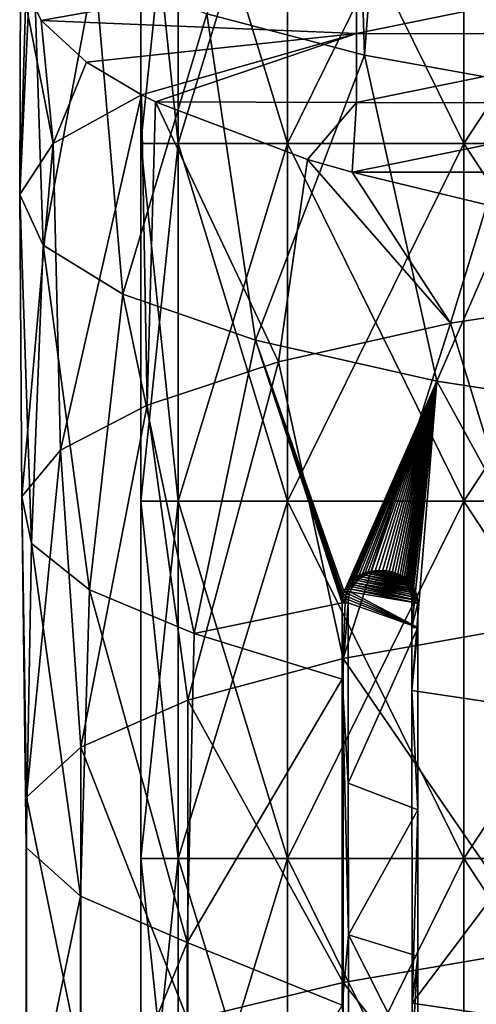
# Model space of a CAD drawing. Extents: x -65 to 803, y -691 to 80.
# Tile 52 of 256: x -42 to -30, y -156 to -130. Entities that reach past the tile are written whole.
import ezdxf

# ---------------------------------------------------------------- set-up
doc = ezdxf.new("R2010")
doc.units = 0
doc.header["$LTSCALE"] = 101.851852
for name, color, linetype in [('271', 7, 'CONTINUOUS'), ('277', 7, 'CONTINUOUS'), ('278', 7, 'CONTINUOUS'), ('279', 7, 'CONTINUOUS'), ('280', 7, 'CONTINUOUS'), ('292', 7, 'CONTINUOUS'), ('300', 7, 'CONTINUOUS'), ('597', 7, 'CONTINUOUS')]:
    doc.layers.add(name, color=color, linetype=linetype)

msp = doc.modelspace()

# ---------------------------------------------------------------- linework, layer by layer
at = {"layer": '271', "color": 7, "linetype": 'CONTINUOUS'}
for points in [[(-32.491, -122.453, -26.929), (-33.114, -130.559, -26.159), (-33.355, -122.682, -25.851), (-32.491, -122.453, -26.929)], [(-27.876, -131.501, -31.682), (-33.114, -130.559, -26.159), (-32.491, -122.453, -26.929), (-27.876, -131.501, -31.682)], [(-27.277, -123.37, -32.199), (-27.876, -131.501, -31.682), (-32.491, -122.453, -26.929), (-27.277, -123.37, -32.199)], [(-33.114, -130.559, -26.159), (-37.266, -129.473, -19.801), (-33.355, -122.682, -25.851), (-33.114, -130.559, -26.159)], [(-41.575, -135.571, -7.237), (-42.194, -134.232, 0.694), (-41.857, -127.036, -5.367), (-41.575, -135.571, -7.237)], [(-41.857, -127.036, -5.367), (-42.194, -134.232, 0.694), (-41.981, -127.265, -4.289), (-41.857, -127.036, -5.367)], [(-40.217, -128.286, -12.783), (-41.575, -135.571, -7.237), (-41.857, -127.036, -5.367), (-40.217, -128.286, -12.783)], [(-41.981, -127.265, -4.289), (-42.194, -134.232, 0.694), (-42.175, -128.478, 1.418), (-41.981, -127.265, -4.289)], [(-39.48, -136.864, -14.904), (-41.575, -135.571, -7.237), (-40.217, -128.286, -12.783), (-39.48, -136.864, -14.904)], [(-37.266, -129.473, -19.801), (-39.48, -136.864, -14.904), (-40.217, -128.286, -12.783), (-37.266, -129.473, -19.801)], [(-42.194, -134.232, 0.694), (-41.315, -132.894, 8.595), (-42.175, -128.478, 1.418), (-42.194, -134.232, 0.694)], [(-42.175, -128.478, 1.418), (-41.315, -132.894, 8.595), (-41.629, -129.646, 6.914), (-42.175, -128.478, 1.418)], [(-35.981, -138.075, -22.05), (-39.48, -136.864, -14.904), (-37.266, -129.473, -19.801), (-35.981, -138.075, -22.05)], [(-33.114, -130.559, -26.159), (-35.981, -138.075, -22.05), (-37.266, -129.473, -19.801), (-33.114, -130.559, -26.159)], [(-41.629, -129.646, 6.914), (-41.315, -132.894, 8.595), (-40.434, -130.745, 12.083), (-41.629, -129.646, 6.914)], [(-41.315, -132.894, 8.595), (-38.982, -131.612, 16.16), (-40.434, -130.745, 12.083), (-41.315, -132.894, 8.595)], [(-31.209, -139.153, -28.404), (-35.981, -138.075, -22.05), (-33.114, -130.559, -26.159), (-31.209, -139.153, -28.404)], [(-27.876, -131.501, -31.682), (-31.209, -139.153, -28.404), (-33.114, -130.559, -26.159), (-27.876, -131.501, -31.682)], [(-25.321, -140.061, -33.759), (-31.209, -139.153, -28.404), (-27.876, -131.501, -31.682), (-25.321, -140.061, -33.759)], [(-38.982, -131.612, 16.16), (-41.315, -132.894, 8.595), (-41.116, -140.975, 9.506), (-38.982, -131.612, 16.16)], [(-38.837, -139.787, 16.509), (-38.982, -131.612, 16.16), (-41.116, -140.975, 9.506), (-38.837, -139.787, 16.509)], [(-38.617, -131.792, 17.01), (-38.982, -131.612, 16.16), (-38.837, -139.787, 16.509), (-38.617, -131.792, 17.01)], [(-35.377, -138.646, 23.007), (-38.617, -131.792, 17.01), (-38.837, -139.787, 16.509), (-35.377, -138.646, 23.007)], [(-34.612, -133.31, 24.151), (-38.617, -131.792, 17.01), (-35.377, -138.646, 23.007), (-34.612, -133.31, 24.151)], [(-41.315, -132.894, 8.595), (-42.194, -134.232, 0.694), (-42.142, -142.19, 2.223), (-41.315, -132.894, 8.595)], [(-41.116, -140.975, 9.506), (-41.315, -132.894, 8.595), (-42.142, -142.19, 2.223), (-41.116, -140.975, 9.506)], [(-30.843, -137.625, 28.802), (-34.612, -133.31, 24.151), (-35.377, -138.646, 23.007), (-30.843, -137.625, 28.802)], [(-33.434, -133.65, 25.75), (-34.612, -133.31, 24.151), (-30.843, -137.625, 28.802), (-33.434, -133.65, 25.75)], [(-29.885, -134.509, 29.791), (-33.434, -133.65, 25.75), (-30.843, -137.625, 28.802), (-29.885, -134.509, 29.791)], [(-42.194, -134.232, 0.694), (-41.575, -135.571, -7.237), (-41.886, -143.429, -5.142), (-42.194, -134.232, 0.694)], [(-42.142, -142.19, 2.223), (-42.194, -134.232, 0.694), (-41.886, -143.429, -5.142), (-42.142, -142.19, 2.223)], [(-25.364, -136.792, 33.727), (-29.885, -134.509, 29.791), (-30.843, -137.625, 28.802), (-25.364, -136.792, 33.727)], [(-41.886, -143.429, -5.142), (-41.575, -135.571, -7.237), (-40.358, -144.651, -12.333), (-41.886, -143.429, -5.142)], [(-41.575, -135.571, -7.237), (-39.48, -136.864, -14.904), (-40.358, -144.651, -12.333), (-41.575, -135.571, -7.237)], [(-40.358, -144.651, -12.333), (-39.48, -136.864, -14.904), (-37.596, -145.808, -19.167), (-40.358, -144.651, -12.333)], [(-39.48, -136.864, -14.904), (-35.981, -138.075, -22.05), (-37.596, -145.808, -19.167), (-39.48, -136.864, -14.904)], [(-25.364, -136.792, 33.727), (-30.843, -137.625, 28.802), (-28.42, -145.534, 31.194), (-25.364, -136.792, 33.727)], [(-30.843, -137.625, 28.802), (-35.377, -138.646, 23.007), (-33.671, -146.464, 25.437), (-30.843, -137.625, 28.802)], [(-28.42, -145.534, 31.194), (-30.843, -137.625, 28.802), (-33.671, -146.464, 25.437), (-28.42, -145.534, 31.194)], [(-37.596, -145.808, -19.167), (-35.981, -138.075, -22.05), (-33.699, -145, -25.402), (-37.596, -145.808, -19.167)], [(-35.981, -138.075, -22.05), (-31.209, -139.153, -28.404), (-33.65, -144.705, -25.467), (-35.981, -138.075, -22.05)], [(-33.699, -145, -25.402), (-35.981, -138.075, -22.05), (-33.696, -144.92, -25.406), (-33.699, -145, -25.402)], [(-33.696, -144.92, -25.406), (-35.981, -138.075, -22.05), (-33.686, -144.845, -25.418), (-33.696, -144.92, -25.406)], [(-33.686, -144.845, -25.418), (-35.981, -138.075, -22.05), (-33.671, -144.773, -25.438), (-33.686, -144.845, -25.418)], [(-33.671, -144.773, -25.438), (-35.981, -138.075, -22.05), (-33.65, -144.705, -25.467), (-33.671, -144.773, -25.438)], [(-35.377, -138.646, 23.007), (-38.837, -139.787, 16.509), (-37.767, -147.56, 18.827), (-35.377, -138.646, 23.007)], [(-33.671, -146.464, 25.437), (-35.377, -138.646, 23.007), (-37.767, -147.56, 18.827), (-33.671, -146.464, 25.437)], [(-33.65, -144.705, -25.467), (-31.209, -139.153, -28.404), (-33.622, -144.639, -25.504), (-33.65, -144.705, -25.467)], [(-33.622, -144.639, -25.504), (-31.209, -139.153, -28.404), (-33.586, -144.576, -25.55), (-33.622, -144.639, -25.504)], [(-33.586, -144.576, -25.55), (-31.209, -139.153, -28.404), (-33.549, -144.522, -25.599), (-33.586, -144.576, -25.55)], [(-33.549, -144.522, -25.599), (-31.209, -139.153, -28.404), (-33.505, -144.468, -25.657), (-33.549, -144.522, -25.599)], [(-33.505, -144.468, -25.657), (-31.209, -139.153, -28.404), (-33.454, -144.415, -25.723), (-33.505, -144.468, -25.657)], [(-33.454, -144.415, -25.723), (-31.209, -139.153, -28.404), (-33.395, -144.363, -25.8), (-33.454, -144.415, -25.723)], [(-33.395, -144.363, -25.8), (-31.209, -139.153, -28.404), (-33.328, -144.316, -25.886), (-33.395, -144.363, -25.8)], [(-33.328, -144.316, -25.886), (-31.209, -139.153, -28.404), (-33.252, -144.271, -25.984), (-33.328, -144.316, -25.886)], [(-33.252, -144.271, -25.984), (-31.209, -139.153, -28.404), (-33.167, -144.231, -26.092), (-33.252, -144.271, -25.984)], [(-33.167, -144.231, -26.092), (-31.209, -139.153, -28.404), (-33.094, -144.203, -26.185), (-33.167, -144.231, -26.092)], [(-33.094, -144.203, -26.185), (-31.209, -139.153, -28.404), (-33.013, -144.179, -26.287), (-33.094, -144.203, -26.185)], [(-33.013, -144.179, -26.287), (-31.209, -139.153, -28.404), (-32.924, -144.162, -26.398), (-33.013, -144.179, -26.287)], [(-32.924, -144.162, -26.398), (-31.209, -139.153, -28.404), (-32.83, -144.153, -26.515), (-32.924, -144.162, -26.398)], [(-32.83, -144.153, -26.515), (-31.209, -139.153, -28.404), (-32.733, -144.154, -26.635), (-32.83, -144.153, -26.515)], [(-32.733, -144.154, -26.635), (-31.209, -139.153, -28.404), (-32.639, -144.162, -26.749), (-32.733, -144.154, -26.635)], [(-32.639, -144.162, -26.749), (-31.209, -139.153, -28.404), (-32.55, -144.179, -26.858), (-32.639, -144.162, -26.749)], [(-32.55, -144.179, -26.858), (-31.209, -139.153, -28.404), (-32.469, -144.202, -26.956), (-32.55, -144.179, -26.858)], [(-32.469, -144.202, -26.956), (-31.209, -139.153, -28.404), (-32.394, -144.23, -27.046), (-32.469, -144.202, -26.956)], [(-32.394, -144.23, -27.046), (-31.209, -139.153, -28.404), (-32.318, -144.267, -27.136), (-32.394, -144.23, -27.046)], [(-32.318, -144.267, -27.136), (-31.209, -139.153, -28.404), (-32.249, -144.306, -27.218), (-32.318, -144.267, -27.136)], [(-32.249, -144.306, -27.218), (-31.209, -139.153, -28.404), (-32.187, -144.349, -27.291), (-32.249, -144.306, -27.218)], [(-32.187, -144.349, -27.291), (-31.209, -139.153, -28.404), (-32.132, -144.394, -27.356), (-32.187, -144.349, -27.291)], [(-32.132, -144.394, -27.356), (-31.209, -139.153, -28.404), (-32.083, -144.44, -27.414), (-32.132, -144.394, -27.356)], [(-32.083, -144.44, -27.414), (-31.209, -139.153, -28.404), (-32.04, -144.487, -27.464), (-32.083, -144.44, -27.414)], [(-32.04, -144.487, -27.464), (-31.209, -139.153, -28.404), (-32.003, -144.535, -27.507), (-32.04, -144.487, -27.464)], [(-32.003, -144.535, -27.507), (-31.209, -139.153, -28.404), (-31.971, -144.582, -27.545), (-32.003, -144.535, -27.507)], [(-31.971, -144.582, -27.545), (-31.209, -139.153, -28.404), (-31.941, -144.637, -27.58), (-31.971, -144.582, -27.545)], [(-31.941, -144.637, -27.58), (-31.209, -139.153, -28.404), (-31.916, -144.691, -27.608), (-31.941, -144.637, -27.58)], [(-31.916, -144.691, -27.608), (-31.209, -139.153, -28.404), (-31.897, -144.747, -27.63), (-31.916, -144.691, -27.608)], [(-31.897, -144.747, -27.63), (-31.209, -139.153, -28.404), (-31.882, -144.804, -27.648), (-31.897, -144.747, -27.63)], [(-31.882, -144.804, -27.648), (-31.209, -139.153, -28.404), (-31.87, -144.866, -27.661), (-31.882, -144.804, -27.648)], [(-31.87, -144.866, -27.661), (-31.209, -139.153, -28.404), (-31.864, -144.933, -27.669), (-31.87, -144.866, -27.661)], [(-31.864, -144.933, -27.669), (-31.209, -139.153, -28.404), (-31.861, -145.007, -27.672), (-31.864, -144.933, -27.669)], [(-31.861, -145.007, -27.672), (-31.209, -139.153, -28.404), (-31.861, -145.643, -27.672), (-31.861, -145.007, -27.672)], [(-31.861, -145.643, -27.672), (-31.209, -139.153, -28.404), (-31.861, -147.309, -27.672), (-31.861, -145.643, -27.672)], [(-31.861, -147.309, -27.672), (-31.209, -139.153, -28.404), (-26.281, -148.142, -33.018), (-31.861, -147.309, -27.672)], [(-31.209, -139.153, -28.404), (-25.321, -140.061, -33.759), (-26.281, -148.142, -33.018), (-31.209, -139.153, -28.404)], [(-38.837, -139.787, 16.509), (-41.116, -140.975, 9.506), (-40.586, -148.798, 11.56), (-38.837, -139.787, 16.509)], [(-37.767, -147.56, 18.827), (-38.837, -139.787, 16.509), (-40.586, -148.798, 11.56), (-37.767, -147.56, 18.827)], [(-41.116, -140.975, 9.506), (-42.142, -142.19, 2.223), (-42.017, -150.115, 3.917), (-41.116, -140.975, 9.506)], [(-40.586, -148.798, 11.56), (-41.116, -140.975, 9.506), (-42.017, -150.115, 3.917), (-40.586, -148.798, 11.56)], [(-42.142, -142.19, 2.223), (-41.886, -143.429, -5.142), (-42.021, -151.443, -3.878), (-42.142, -142.19, 2.223)], [(-42.017, -150.115, 3.917), (-42.142, -142.19, 2.223), (-42.021, -151.443, -3.878), (-42.017, -150.115, 3.917)], [(-42.021, -151.443, -3.878), (-41.886, -143.429, -5.142), (-40.597, -152.725, -11.521), (-42.021, -151.443, -3.878)], [(-41.886, -143.429, -5.142), (-40.358, -144.651, -12.333), (-40.597, -152.725, -11.521), (-41.886, -143.429, -5.142)], [(-40.597, -152.725, -11.521), (-40.358, -144.651, -12.333), (-37.785, -153.947, -18.791), (-40.597, -152.725, -11.521)], [(-40.358, -144.651, -12.333), (-37.596, -145.808, -19.167), (-37.785, -153.947, -18.791), (-40.358, -144.651, -12.333)], [(-33.698, -147.012, -25.403), (-37.596, -145.808, -19.167), (-33.699, -145, -25.402), (-33.698, -147.012, -25.403)], [(-28.42, -145.534, 31.194), (-33.671, -146.464, 25.437), (-28.422, -154.111, 31.194), (-28.42, -145.534, 31.194)], [(-37.596, -145.808, -19.167), (-33.698, -147.012, -25.403), (-37.785, -153.947, -18.791), (-37.596, -145.808, -19.167)], [(-33.671, -146.464, 25.437), (-37.767, -147.56, 18.827), (-33.673, -155, 25.436), (-33.671, -146.464, 25.437)], [(-28.422, -154.111, 31.194), (-33.671, -146.464, 25.437), (-33.673, -155, 25.436), (-28.422, -154.111, 31.194)], [(-37.785, -153.947, -18.791), (-33.698, -147.012, -25.403), (-33.696, -155.605, -25.406), (-37.785, -153.947, -18.791)], [(-31.861, -147.309, -27.672), (-26.281, -148.142, -33.018), (-31.857, -155.552, -27.676), (-31.861, -147.309, -27.672)], [(-37.767, -147.56, 18.827), (-40.586, -148.798, 11.56), (-37.769, -155.995, 18.825), (-37.767, -147.56, 18.827)], [(-33.673, -155, 25.436), (-37.767, -147.56, 18.827), (-37.769, -155.995, 18.825), (-33.673, -155, 25.436)], [(-31.857, -155.552, -27.676), (-26.281, -148.142, -33.018), (-26.278, -156.37, -33.019), (-31.857, -155.552, -27.676)], [(-40.586, -148.798, 11.56), (-42.017, -150.115, 3.917), (-40.587, -157.12, 11.558), (-40.586, -148.798, 11.56)], [(-37.769, -155.995, 18.825), (-40.586, -148.798, 11.56), (-40.587, -157.12, 11.558), (-37.769, -155.995, 18.825)], [(-42.017, -150.115, 3.917), (-42.021, -151.443, -3.878), (-42.019, -158.34, 3.915), (-42.017, -150.115, 3.917)], [(-40.587, -157.12, 11.558), (-42.017, -150.115, 3.917), (-42.019, -158.34, 3.915), (-40.587, -157.12, 11.558)], [(-42.021, -151.443, -3.878), (-40.597, -152.725, -11.521), (-42.022, -159.6, -3.88), (-42.021, -151.443, -3.878)], [(-42.019, -158.34, 3.915), (-42.021, -151.443, -3.878), (-42.022, -159.6, -3.88), (-42.019, -158.34, 3.915)], [(-42.022, -159.6, -3.88), (-40.597, -152.725, -11.521), (-40.596, -160.853, -11.525), (-42.022, -159.6, -3.88)], [(-40.597, -152.725, -11.521), (-37.785, -153.947, -18.791), (-40.596, -160.853, -11.525), (-40.597, -152.725, -11.521)], [(-40.596, -160.853, -11.525), (-37.785, -153.947, -18.791), (-37.784, -162.085, -18.794), (-40.596, -160.853, -11.525)], [(-37.785, -153.947, -18.791), (-33.696, -155.605, -25.406), (-37.784, -162.085, -18.794), (-37.785, -153.947, -18.791)], [(-28.422, -154.111, 31.194), (-33.673, -155, 25.436), (-28.423, -161.649, 31.193), (-28.422, -154.111, 31.194)], [(-33.673, -155, 25.436), (-37.769, -155.995, 18.825), (-33.674, -162.725, 25.434), (-33.673, -155, 25.436)], [(-28.423, -161.649, 31.193), (-33.673, -155, 25.436), (-33.674, -162.725, 25.434), (-28.423, -161.649, 31.193)], [(-31.857, -155.552, -27.676), (-26.278, -156.37, -33.019), (-31.857, -156.802, -27.676), (-31.857, -155.552, -27.676)]]:
    msp.add_3dface(points, dxfattribs=at)
at = {"layer": '277', "color": 7, "linetype": 'CONTINUOUS'}
for points in [[(-31.861, -145.643, -27.672), (-31.861, -147.309, -27.672), (-31.71, -145.643, -27.541), (-31.861, -145.643, -27.672)], [(-31.71, -145.643, -27.541), (-31.861, -147.309, -27.672), (-31.709, -150.454, -27.542), (-31.71, -145.643, -27.541)], [(-31.861, -147.309, -27.672), (-31.857, -155.552, -27.676), (-31.709, -150.454, -27.542), (-31.861, -147.309, -27.672)], [(-31.709, -150.454, -27.542), (-31.857, -155.552, -27.676), (-31.707, -154.309, -27.544), (-31.709, -150.454, -27.542)], [(-31.857, -155.552, -27.676), (-31.857, -156.802, -27.676), (-31.707, -154.309, -27.544), (-31.857, -155.552, -27.676)], [(-31.707, -154.309, -27.544), (-31.857, -156.802, -27.676), (-31.706, -157.37, -27.545), (-31.707, -154.309, -27.544)]]:
    msp.add_3dface(points, dxfattribs=at)
at = {"layer": '278', "color": 7, "linetype": 'CONTINUOUS'}
for points in [[(-31.861, -145.007, -27.672), (-31.861, -145.643, -27.672), (-31.71, -145.007, -27.541), (-31.861, -145.007, -27.672)], [(-31.861, -145.643, -27.672), (-31.71, -145.643, -27.541), (-31.71, -145.007, -27.541), (-31.861, -145.643, -27.672)]]:
    msp.add_3dface(points, dxfattribs=at)
at = {"layer": '279', "color": 7, "linetype": 'CONTINUOUS'}
for points in [[(-33.328, -144.316, -25.886), (-33.252, -144.271, -25.984), (-33.166, -144.313, -25.769), (-33.328, -144.316, -25.886)], [(-33.252, -144.271, -25.984), (-33.167, -144.231, -26.092), (-33.089, -144.268, -25.867), (-33.252, -144.271, -25.984)], [(-33.166, -144.313, -25.769), (-33.252, -144.271, -25.984), (-33.089, -144.268, -25.867), (-33.166, -144.313, -25.769)], [(-33.167, -144.231, -26.092), (-33.094, -144.203, -26.185), (-33.003, -144.227, -25.977), (-33.167, -144.231, -26.092)], [(-33.089, -144.268, -25.867), (-33.167, -144.231, -26.092), (-33.003, -144.227, -25.977), (-33.089, -144.268, -25.867)], [(-33.094, -144.203, -26.185), (-33.013, -144.179, -26.287), (-32.928, -144.2, -26.072), (-33.094, -144.203, -26.185)], [(-33.003, -144.227, -25.977), (-33.094, -144.203, -26.185), (-32.928, -144.2, -26.072), (-33.003, -144.227, -25.977)], [(-33.013, -144.179, -26.287), (-32.924, -144.162, -26.398), (-32.847, -144.177, -26.174), (-33.013, -144.179, -26.287)], [(-32.928, -144.2, -26.072), (-33.013, -144.179, -26.287), (-32.847, -144.177, -26.174), (-32.928, -144.2, -26.072)], [(-32.924, -144.162, -26.398), (-32.83, -144.153, -26.515), (-32.758, -144.161, -26.285), (-32.924, -144.162, -26.398)], [(-32.847, -144.177, -26.174), (-32.924, -144.162, -26.398), (-32.758, -144.161, -26.285), (-32.847, -144.177, -26.174)], [(-32.83, -144.153, -26.515), (-32.733, -144.154, -26.635), (-32.666, -144.153, -26.4), (-32.83, -144.153, -26.515)], [(-32.758, -144.161, -26.285), (-32.83, -144.153, -26.515), (-32.666, -144.153, -26.4), (-32.758, -144.161, -26.285)], [(-32.666, -144.153, -26.4), (-32.733, -144.154, -26.635), (-32.571, -144.154, -26.517), (-32.666, -144.153, -26.4)], [(-32.733, -144.154, -26.635), (-32.639, -144.162, -26.749), (-32.571, -144.154, -26.517), (-32.733, -144.154, -26.635)], [(-32.571, -144.154, -26.517), (-32.639, -144.162, -26.749), (-32.479, -144.163, -26.629), (-32.571, -144.154, -26.517)], [(-32.639, -144.162, -26.749), (-32.55, -144.179, -26.858), (-32.479, -144.163, -26.629), (-32.639, -144.162, -26.749)], [(-32.479, -144.163, -26.629), (-32.55, -144.179, -26.858), (-32.393, -144.179, -26.734), (-32.479, -144.163, -26.629)], [(-32.55, -144.179, -26.858), (-32.469, -144.202, -26.956), (-32.393, -144.179, -26.734), (-32.55, -144.179, -26.858)], [(-32.393, -144.179, -26.734), (-32.469, -144.202, -26.956), (-32.313, -144.202, -26.83), (-32.393, -144.179, -26.734)], [(-32.469, -144.202, -26.956), (-32.394, -144.23, -27.046), (-32.313, -144.202, -26.83), (-32.469, -144.202, -26.956)], [(-32.313, -144.202, -26.83), (-32.394, -144.23, -27.046), (-32.24, -144.23, -26.918), (-32.313, -144.202, -26.83)], [(-32.394, -144.23, -27.046), (-32.318, -144.267, -27.136), (-32.24, -144.23, -26.918), (-32.394, -144.23, -27.046)], [(-32.24, -144.23, -26.918), (-32.318, -144.267, -27.136), (-32.165, -144.266, -27.007), (-32.24, -144.23, -26.918)], [(-32.165, -144.266, -27.007), (-32.318, -144.267, -27.136), (-32.097, -144.306, -27.088), (-32.165, -144.266, -27.007)], [(-32.318, -144.267, -27.136), (-32.249, -144.306, -27.218), (-32.097, -144.306, -27.088), (-32.318, -144.267, -27.136)], [(-33.586, -144.576, -25.55), (-33.549, -144.522, -25.599), (-33.426, -144.574, -25.431), (-33.586, -144.576, -25.55)], [(-33.549, -144.522, -25.599), (-33.505, -144.468, -25.657), (-33.388, -144.52, -25.48), (-33.549, -144.522, -25.599)], [(-33.426, -144.574, -25.431), (-33.549, -144.522, -25.599), (-33.388, -144.52, -25.48), (-33.426, -144.574, -25.431)], [(-33.505, -144.468, -25.657), (-33.454, -144.415, -25.723), (-33.344, -144.466, -25.538), (-33.505, -144.468, -25.657)], [(-33.388, -144.52, -25.48), (-33.505, -144.468, -25.657), (-33.344, -144.466, -25.538), (-33.388, -144.52, -25.48)], [(-33.454, -144.415, -25.723), (-33.395, -144.363, -25.8), (-33.293, -144.412, -25.605), (-33.454, -144.415, -25.723)], [(-33.344, -144.466, -25.538), (-33.454, -144.415, -25.723), (-33.293, -144.412, -25.605), (-33.344, -144.466, -25.538)], [(-33.395, -144.363, -25.8), (-33.328, -144.316, -25.886), (-33.233, -144.361, -25.682), (-33.395, -144.363, -25.8)], [(-33.293, -144.412, -25.605), (-33.395, -144.363, -25.8), (-33.233, -144.361, -25.682), (-33.293, -144.412, -25.605)], [(-33.233, -144.361, -25.682), (-33.328, -144.316, -25.886), (-33.166, -144.313, -25.769), (-33.233, -144.361, -25.682)], [(-32.249, -144.306, -27.218), (-32.187, -144.349, -27.291), (-32.036, -144.348, -27.161), (-32.249, -144.306, -27.218)], [(-32.097, -144.306, -27.088), (-32.249, -144.306, -27.218), (-32.036, -144.348, -27.161), (-32.097, -144.306, -27.088)], [(-32.036, -144.348, -27.161), (-32.187, -144.349, -27.291), (-31.981, -144.393, -27.225), (-32.036, -144.348, -27.161)], [(-32.187, -144.349, -27.291), (-32.132, -144.394, -27.356), (-31.981, -144.393, -27.225), (-32.187, -144.349, -27.291)], [(-31.981, -144.393, -27.225), (-32.132, -144.394, -27.356), (-31.933, -144.438, -27.282), (-31.981, -144.393, -27.225)], [(-32.132, -144.394, -27.356), (-32.083, -144.44, -27.414), (-31.933, -144.438, -27.282), (-32.132, -144.394, -27.356)], [(-31.933, -144.438, -27.282), (-32.083, -144.44, -27.414), (-31.89, -144.485, -27.332), (-31.933, -144.438, -27.282)], [(-32.083, -144.44, -27.414), (-32.04, -144.487, -27.464), (-31.89, -144.485, -27.332), (-32.083, -144.44, -27.414)], [(-31.89, -144.485, -27.332), (-32.04, -144.487, -27.464), (-31.853, -144.532, -27.375), (-31.89, -144.485, -27.332)], [(-32.04, -144.487, -27.464), (-32.003, -144.535, -27.507), (-31.853, -144.532, -27.375), (-32.04, -144.487, -27.464)], [(-31.853, -144.532, -27.375), (-32.003, -144.535, -27.507), (-31.821, -144.579, -27.412), (-31.853, -144.532, -27.375)], [(-32.003, -144.535, -27.507), (-31.971, -144.582, -27.545), (-31.821, -144.579, -27.412), (-32.003, -144.535, -27.507)], [(-33.686, -144.845, -25.418), (-33.671, -144.773, -25.438), (-33.526, -144.844, -25.298), (-33.686, -144.845, -25.418)], [(-33.671, -144.773, -25.438), (-33.65, -144.705, -25.467), (-33.511, -144.772, -25.318), (-33.671, -144.773, -25.438)], [(-33.526, -144.844, -25.298), (-33.671, -144.773, -25.438), (-33.511, -144.772, -25.318), (-33.526, -144.844, -25.298)], [(-33.65, -144.705, -25.467), (-33.622, -144.639, -25.504), (-33.489, -144.703, -25.347), (-33.65, -144.705, -25.467)], [(-33.511, -144.772, -25.318), (-33.65, -144.705, -25.467), (-33.489, -144.703, -25.347), (-33.511, -144.772, -25.318)], [(-33.622, -144.639, -25.504), (-33.586, -144.576, -25.55), (-33.461, -144.637, -25.384), (-33.622, -144.639, -25.504)], [(-33.489, -144.703, -25.347), (-33.622, -144.639, -25.504), (-33.461, -144.637, -25.384), (-33.489, -144.703, -25.347)], [(-33.461, -144.637, -25.384), (-33.586, -144.576, -25.55), (-33.426, -144.574, -25.431), (-33.461, -144.637, -25.384)], [(-31.821, -144.579, -27.412), (-31.971, -144.582, -27.545), (-31.791, -144.634, -27.447), (-31.821, -144.579, -27.412)], [(-31.971, -144.582, -27.545), (-31.941, -144.637, -27.58), (-31.791, -144.634, -27.447), (-31.971, -144.582, -27.545)], [(-31.791, -144.634, -27.447), (-31.941, -144.637, -27.58), (-31.766, -144.689, -27.476), (-31.791, -144.634, -27.447)], [(-31.941, -144.637, -27.58), (-31.916, -144.691, -27.608), (-31.766, -144.689, -27.476), (-31.941, -144.637, -27.58)], [(-31.766, -144.689, -27.476), (-31.916, -144.691, -27.608), (-31.746, -144.745, -27.499), (-31.766, -144.689, -27.476)], [(-31.916, -144.691, -27.608), (-31.897, -144.747, -27.63), (-31.746, -144.745, -27.499), (-31.916, -144.691, -27.608)], [(-31.746, -144.745, -27.499), (-31.897, -144.747, -27.63), (-31.731, -144.803, -27.517), (-31.746, -144.745, -27.499)], [(-31.897, -144.747, -27.63), (-31.882, -144.804, -27.648), (-31.731, -144.803, -27.517), (-31.897, -144.747, -27.63)], [(-31.731, -144.803, -27.517), (-31.882, -144.804, -27.648), (-31.72, -144.865, -27.53), (-31.731, -144.803, -27.517)], [(-31.882, -144.804, -27.648), (-31.87, -144.866, -27.661), (-31.72, -144.865, -27.53), (-31.882, -144.804, -27.648)], [(-33.699, -145, -25.402), (-33.696, -144.92, -25.406), (-33.619, -145, -25.341), (-33.699, -145, -25.402)], [(-33.696, -144.92, -25.406), (-33.686, -144.845, -25.418), (-33.536, -144.92, -25.285), (-33.696, -144.92, -25.406)], [(-33.619, -145, -25.341), (-33.696, -144.92, -25.406), (-33.539, -145, -25.281), (-33.619, -145, -25.341)], [(-33.539, -145, -25.281), (-33.696, -144.92, -25.406), (-33.536, -144.92, -25.285), (-33.539, -145, -25.281)], [(-33.536, -144.92, -25.285), (-33.686, -144.845, -25.418), (-33.526, -144.844, -25.298), (-33.536, -144.92, -25.285)], [(-31.72, -144.865, -27.53), (-31.87, -144.866, -27.661), (-31.713, -144.933, -27.538), (-31.72, -144.865, -27.53)], [(-31.87, -144.866, -27.661), (-31.864, -144.933, -27.669), (-31.713, -144.933, -27.538), (-31.87, -144.866, -27.661)], [(-31.864, -144.933, -27.669), (-31.861, -145.007, -27.672), (-31.71, -145.007, -27.541), (-31.864, -144.933, -27.669)], [(-31.864, -144.933, -27.669), (-31.71, -145.007, -27.541), (-31.713, -144.933, -27.538), (-31.864, -144.933, -27.669)]]:
    msp.add_3dface(points, dxfattribs=at)
at = {"layer": '280', "color": 7, "linetype": 'CONTINUOUS'}
for points in [[(-33.699, -145, -25.402), (-33.619, -145, -25.341), (-33.698, -147.012, -25.403), (-33.699, -145, -25.402)], [(-33.698, -147.012, -25.403), (-33.539, -145, -25.281), (-33.538, -149.747, -25.283), (-33.698, -147.012, -25.403)], [(-33.539, -145, -25.281), (-33.698, -147.012, -25.403), (-33.619, -145, -25.341), (-33.539, -145, -25.281)], [(-33.696, -155.605, -25.406), (-33.698, -147.012, -25.403), (-33.536, -153.743, -25.285), (-33.696, -155.605, -25.406)], [(-33.536, -153.743, -25.285), (-33.698, -147.012, -25.403), (-33.538, -149.747, -25.283), (-33.536, -153.743, -25.285)], [(-33.535, -157.258, -25.286), (-33.696, -155.605, -25.406), (-33.536, -153.743, -25.285), (-33.535, -157.258, -25.286)]]:
    msp.add_3dface(points, dxfattribs=at)
at = {"layer": '292', "color": 7, "linetype": 'CONTINUOUS'}
for points in [[(-33.166, -144.313, -25.769), (-33.089, -144.268, -25.867), (-31.821, -144.579, -27.412), (-33.166, -144.313, -25.769)], [(-33.089, -144.268, -25.867), (-33.003, -144.227, -25.977), (-31.89, -144.485, -27.332), (-33.089, -144.268, -25.867)], [(-33.089, -144.268, -25.867), (-31.89, -144.485, -27.332), (-31.853, -144.532, -27.375), (-33.089, -144.268, -25.867)], [(-33.089, -144.268, -25.867), (-31.853, -144.532, -27.375), (-31.821, -144.579, -27.412), (-33.089, -144.268, -25.867)], [(-33.003, -144.227, -25.977), (-32.928, -144.2, -26.072), (-31.933, -144.438, -27.282), (-33.003, -144.227, -25.977)], [(-33.003, -144.227, -25.977), (-31.933, -144.438, -27.282), (-31.89, -144.485, -27.332), (-33.003, -144.227, -25.977)], [(-32.928, -144.2, -26.072), (-32.847, -144.177, -26.174), (-31.981, -144.393, -27.225), (-32.928, -144.2, -26.072)], [(-32.928, -144.2, -26.072), (-31.981, -144.393, -27.225), (-31.933, -144.438, -27.282), (-32.928, -144.2, -26.072)], [(-32.847, -144.177, -26.174), (-32.758, -144.161, -26.285), (-32.097, -144.306, -27.088), (-32.847, -144.177, -26.174)], [(-32.847, -144.177, -26.174), (-32.097, -144.306, -27.088), (-32.036, -144.348, -27.161), (-32.847, -144.177, -26.174)], [(-32.847, -144.177, -26.174), (-32.036, -144.348, -27.161), (-31.981, -144.393, -27.225), (-32.847, -144.177, -26.174)], [(-32.758, -144.161, -26.285), (-32.666, -144.153, -26.4), (-32.165, -144.266, -27.007), (-32.758, -144.161, -26.285)], [(-32.758, -144.161, -26.285), (-32.165, -144.266, -27.007), (-32.097, -144.306, -27.088), (-32.758, -144.161, -26.285)], [(-32.666, -144.153, -26.4), (-32.571, -144.154, -26.517), (-32.24, -144.23, -26.918), (-32.666, -144.153, -26.4)], [(-32.666, -144.153, -26.4), (-32.24, -144.23, -26.918), (-32.165, -144.266, -27.007), (-32.666, -144.153, -26.4)], [(-32.571, -144.154, -26.517), (-32.479, -144.163, -26.629), (-32.313, -144.202, -26.83), (-32.571, -144.154, -26.517)], [(-32.571, -144.154, -26.517), (-32.313, -144.202, -26.83), (-32.24, -144.23, -26.918), (-32.571, -144.154, -26.517)], [(-32.479, -144.163, -26.629), (-32.393, -144.179, -26.734), (-32.313, -144.202, -26.83), (-32.479, -144.163, -26.629)], [(-33.426, -144.574, -25.431), (-33.388, -144.52, -25.48), (-31.713, -144.933, -27.538), (-33.426, -144.574, -25.431)], [(-33.388, -144.52, -25.48), (-33.344, -144.466, -25.538), (-31.72, -144.865, -27.53), (-33.388, -144.52, -25.48)], [(-33.388, -144.52, -25.48), (-31.72, -144.865, -27.53), (-31.713, -144.933, -27.538), (-33.388, -144.52, -25.48)], [(-33.344, -144.466, -25.538), (-33.293, -144.412, -25.605), (-31.746, -144.745, -27.499), (-33.344, -144.466, -25.538)], [(-33.344, -144.466, -25.538), (-31.746, -144.745, -27.499), (-31.731, -144.803, -27.517), (-33.344, -144.466, -25.538)], [(-33.344, -144.466, -25.538), (-31.731, -144.803, -27.517), (-31.72, -144.865, -27.53), (-33.344, -144.466, -25.538)], [(-33.293, -144.412, -25.605), (-33.233, -144.361, -25.682), (-31.766, -144.689, -27.476), (-33.293, -144.412, -25.605)], [(-33.293, -144.412, -25.605), (-31.766, -144.689, -27.476), (-31.746, -144.745, -27.499), (-33.293, -144.412, -25.605)], [(-33.233, -144.361, -25.682), (-33.166, -144.313, -25.769), (-31.791, -144.634, -27.447), (-33.233, -144.361, -25.682)], [(-33.233, -144.361, -25.682), (-31.791, -144.634, -27.447), (-31.766, -144.689, -27.476), (-33.233, -144.361, -25.682)], [(-33.166, -144.313, -25.769), (-31.821, -144.579, -27.412), (-31.791, -144.634, -27.447), (-33.166, -144.313, -25.769)], [(-31.71, -145.643, -27.541), (-33.526, -144.844, -25.298), (-33.511, -144.772, -25.318), (-31.71, -145.643, -27.541)], [(-31.71, -145.643, -27.541), (-33.511, -144.772, -25.318), (-33.489, -144.703, -25.347), (-31.71, -145.643, -27.541)], [(-31.71, -145.007, -27.541), (-33.489, -144.703, -25.347), (-33.461, -144.637, -25.384), (-31.71, -145.007, -27.541)], [(-31.71, -145.007, -27.541), (-31.71, -145.643, -27.541), (-33.489, -144.703, -25.347), (-31.71, -145.007, -27.541)], [(-33.461, -144.637, -25.384), (-33.426, -144.574, -25.431), (-31.713, -144.933, -27.538), (-33.461, -144.637, -25.384)], [(-31.71, -145.007, -27.541), (-33.461, -144.637, -25.384), (-31.713, -144.933, -27.538), (-31.71, -145.007, -27.541)], [(-31.71, -145.643, -27.541), (-33.539, -145, -25.281), (-33.536, -144.92, -25.285), (-31.71, -145.643, -27.541)], [(-33.539, -145, -25.281), (-31.71, -145.643, -27.541), (-33.538, -149.747, -25.283), (-33.539, -145, -25.281)], [(-31.71, -145.643, -27.541), (-33.536, -144.92, -25.285), (-33.526, -144.844, -25.298), (-31.71, -145.643, -27.541)], [(-31.71, -145.643, -27.541), (-31.709, -150.454, -27.542), (-33.538, -149.747, -25.283), (-31.71, -145.643, -27.541)], [(-31.709, -150.454, -27.542), (-33.536, -153.743, -25.285), (-33.538, -149.747, -25.283), (-31.709, -150.454, -27.542)], [(-31.709, -150.454, -27.542), (-31.707, -154.309, -27.544), (-33.536, -153.743, -25.285), (-31.709, -150.454, -27.542)], [(-31.707, -154.309, -27.544), (-31.706, -157.37, -27.545), (-33.536, -153.743, -25.285), (-31.707, -154.309, -27.544)], [(-31.706, -157.37, -27.545), (-33.535, -157.258, -25.286), (-33.536, -153.743, -25.285), (-31.706, -157.37, -27.545)]]:
    msp.add_3dface(points, dxfattribs=at)
at = {"layer": '300', "color": 7, "linetype": 'CONTINUOUS'}
for points in [[(-42.175, -128.478, 1.418), (-41.629, -129.646, 6.914), (-33.322, -128.163, -0.067), (-42.175, -128.478, 1.418)], [(-41.629, -129.646, 6.914), (-33.322, -129.987, 8.519), (-33.322, -128.163, -0.067), (-41.629, -129.646, 6.914)], [(-33.322, -129.987, 8.519), (-24.433, -128.177, 0.002), (-33.322, -128.163, -0.067), (-33.322, -129.987, 8.519)], [(-24.433, -130, 8.579), (-24.433, -128.177, 0.002), (-33.322, -129.987, 8.519), (-24.433, -130, 8.579)], [(-41.629, -129.646, 6.914), (-40.434, -130.745, 12.083), (-33.322, -129.987, 8.519), (-41.629, -129.646, 6.914)], [(-40.434, -130.745, 12.083), (-38.982, -131.612, 16.16), (-33.322, -129.987, 8.519), (-40.434, -130.745, 12.083)], [(-38.982, -131.612, 16.16), (-38.617, -131.792, 17.01), (-33.322, -129.987, 8.519), (-38.982, -131.612, 16.16)], [(-38.617, -131.792, 17.01), (-33.322, -131.812, 17.104), (-33.322, -129.987, 8.519), (-38.617, -131.792, 17.01)], [(-33.322, -131.812, 17.104), (-24.433, -130, 8.579), (-33.322, -129.987, 8.519), (-33.322, -131.812, 17.104)], [(-24.433, -131.823, 17.157), (-24.433, -130, 8.579), (-33.322, -131.812, 17.104), (-24.433, -131.823, 17.157)], [(-38.617, -131.792, 17.01), (-34.612, -133.31, 24.151), (-33.322, -131.812, 17.104), (-38.617, -131.792, 17.01)], [(-34.612, -133.31, 24.151), (-33.434, -133.65, 25.75), (-33.322, -131.812, 17.104), (-34.612, -133.31, 24.151)], [(-33.434, -133.65, 25.75), (-24.433, -131.823, 17.157), (-33.322, -131.812, 17.104), (-33.434, -133.65, 25.75)], [(-33.434, -133.65, 25.75), (-24.433, -133.647, 25.734), (-24.433, -131.823, 17.157), (-33.434, -133.65, 25.75)], [(-33.434, -133.65, 25.75), (-29.885, -134.509, 29.791), (-24.433, -133.647, 25.734), (-33.434, -133.65, 25.75)]]:
    msp.add_3dface(points, dxfattribs=at)
at = {"layer": '597', "linetype": 'CONTINUOUS'}
for points in [[(-38.022, -132.889, -8.678), (-39, -132.889), (-38.022, -123.465, -8.678), (-38.022, -132.889, -8.678)], [(-39, -132.889), (-38.022, -132.889, 8.678), (-39, -123.465), (-39, -132.889)], [(-38.022, -123.465, -8.678), (-39, -132.889), (-39, -123.465), (-38.022, -123.465, -8.678)], [(-39, -123.465), (-38.022, -132.889, 8.678), (-38.022, -123.465, 8.678), (-39, -123.465)], [(-35.138, -132.889, -16.921), (-38.022, -132.889, -8.678), (-35.138, -123.465, -16.921), (-35.138, -132.889, -16.921)], [(-35.138, -123.465, -16.921), (-38.022, -132.889, -8.678), (-38.022, -123.465, -8.678), (-35.138, -123.465, -16.921)], [(-38.022, -132.889, 8.678), (-35.138, -132.889, 16.921), (-38.022, -123.465, 8.678), (-38.022, -132.889, 8.678)], [(-38.022, -123.465, 8.678), (-35.138, -132.889, 16.921), (-35.138, -123.465, 16.921), (-38.022, -123.465, 8.678)], [(-30.491, -132.889, -24.316), (-35.138, -132.889, -16.921), (-30.491, -123.465, -24.316), (-30.491, -132.889, -24.316)], [(-30.491, -123.465, -24.316), (-35.138, -132.889, -16.921), (-35.138, -123.465, -16.921), (-30.491, -123.465, -24.316)], [(-35.138, -132.889, 16.921), (-30.491, -132.889, 24.316), (-35.138, -123.465, 16.921), (-35.138, -132.889, 16.921)], [(-35.138, -123.465, 16.921), (-30.491, -132.889, 24.316), (-30.491, -123.465, 24.316), (-35.138, -123.465, 16.921)], [(-24.316, -132.889, -30.491), (-30.491, -132.889, -24.316), (-24.316, -123.465, -30.491), (-24.316, -132.889, -30.491)], [(-24.316, -123.465, -30.491), (-30.491, -132.889, -24.316), (-30.491, -123.465, -24.316), (-24.316, -123.465, -30.491)], [(-30.491, -132.889, 24.316), (-24.316, -132.889, 30.491), (-30.491, -123.465, 24.316), (-30.491, -132.889, 24.316)], [(-30.491, -123.465, 24.316), (-24.316, -132.889, 30.491), (-24.316, -123.465, 30.491), (-30.491, -123.465, 24.316)], [(-38.022, -142.313, -8.678), (-39, -142.313), (-38.022, -132.889, -8.678), (-38.022, -142.313, -8.678)], [(-39, -142.313), (-38.022, -142.313, 8.678), (-39, -132.889), (-39, -142.313)], [(-38.022, -132.889, -8.678), (-39, -142.313), (-39, -132.889), (-38.022, -132.889, -8.678)], [(-39, -132.889), (-38.022, -142.313, 8.678), (-38.022, -132.889, 8.678), (-39, -132.889)], [(-35.138, -142.313, -16.921), (-38.022, -142.313, -8.678), (-35.138, -132.889, -16.921), (-35.138, -142.313, -16.921)], [(-35.138, -132.889, -16.921), (-38.022, -142.313, -8.678), (-38.022, -132.889, -8.678), (-35.138, -132.889, -16.921)], [(-38.022, -142.313, 8.678), (-35.138, -142.313, 16.921), (-38.022, -132.889, 8.678), (-38.022, -142.313, 8.678)], [(-38.022, -132.889, 8.678), (-35.138, -142.313, 16.921), (-35.138, -132.889, 16.921), (-38.022, -132.889, 8.678)], [(-30.491, -142.313, -24.316), (-35.138, -142.313, -16.921), (-30.491, -132.889, -24.316), (-30.491, -142.313, -24.316)], [(-30.491, -132.889, -24.316), (-35.138, -142.313, -16.921), (-35.138, -132.889, -16.921), (-30.491, -132.889, -24.316)], [(-35.138, -142.313, 16.921), (-30.491, -142.313, 24.316), (-35.138, -132.889, 16.921), (-35.138, -142.313, 16.921)], [(-35.138, -132.889, 16.921), (-30.491, -142.313, 24.316), (-30.491, -132.889, 24.316), (-35.138, -132.889, 16.921)], [(-24.316, -142.313, -30.491), (-30.491, -142.313, -24.316), (-24.316, -132.889, -30.491), (-24.316, -142.313, -30.491)], [(-24.316, -132.889, -30.491), (-30.491, -142.313, -24.316), (-30.491, -132.889, -24.316), (-24.316, -132.889, -30.491)], [(-30.491, -142.313, 24.316), (-24.316, -142.313, 30.491), (-30.491, -132.889, 24.316), (-30.491, -142.313, 24.316)], [(-30.491, -132.889, 24.316), (-24.316, -142.313, 30.491), (-24.316, -132.889, 30.491), (-30.491, -132.889, 24.316)], [(-38.022, -151.737, -8.678), (-39, -151.737), (-38.022, -142.313, -8.678), (-38.022, -151.737, -8.678)], [(-39, -151.737), (-38.022, -151.737, 8.678), (-39, -142.313), (-39, -151.737)], [(-38.022, -142.313, -8.678), (-39, -151.737), (-39, -142.313), (-38.022, -142.313, -8.678)], [(-39, -142.313), (-38.022, -151.737, 8.678), (-38.022, -142.313, 8.678), (-39, -142.313)], [(-35.138, -151.737, -16.921), (-38.022, -151.737, -8.678), (-35.138, -142.313, -16.921), (-35.138, -151.737, -16.921)], [(-35.138, -142.313, -16.921), (-38.022, -151.737, -8.678), (-38.022, -142.313, -8.678), (-35.138, -142.313, -16.921)], [(-38.022, -151.737, 8.678), (-35.138, -151.737, 16.921), (-38.022, -142.313, 8.678), (-38.022, -151.737, 8.678)], [(-38.022, -142.313, 8.678), (-35.138, -151.737, 16.921), (-35.138, -142.313, 16.921), (-38.022, -142.313, 8.678)], [(-30.491, -151.737, -24.316), (-35.138, -151.737, -16.921), (-30.491, -142.313, -24.316), (-30.491, -151.737, -24.316)], [(-30.491, -142.313, -24.316), (-35.138, -151.737, -16.921), (-35.138, -142.313, -16.921), (-30.491, -142.313, -24.316)], [(-35.138, -151.737, 16.921), (-30.491, -151.737, 24.316), (-35.138, -142.313, 16.921), (-35.138, -151.737, 16.921)], [(-35.138, -142.313, 16.921), (-30.491, -151.737, 24.316), (-30.491, -142.313, 24.316), (-35.138, -142.313, 16.921)], [(-24.316, -151.737, -30.491), (-30.491, -151.737, -24.316), (-24.316, -142.313, -30.491), (-24.316, -151.737, -30.491)], [(-24.316, -142.313, -30.491), (-30.491, -151.737, -24.316), (-30.491, -142.313, -24.316), (-24.316, -142.313, -30.491)], [(-30.491, -151.737, 24.316), (-24.316, -151.737, 30.491), (-30.491, -142.313, 24.316), (-30.491, -151.737, 24.316)], [(-30.491, -142.313, 24.316), (-24.316, -151.737, 30.491), (-24.316, -142.313, 30.491), (-30.491, -142.313, 24.316)], [(-38.022, -161.161, -8.678), (-39, -161.161), (-38.022, -151.737, -8.678), (-38.022, -161.161, -8.678)], [(-39, -161.161), (-38.022, -161.161, 8.678), (-39, -151.737), (-39, -161.161)], [(-38.022, -151.737, -8.678), (-39, -161.161), (-39, -151.737), (-38.022, -151.737, -8.678)], [(-39, -151.737), (-38.022, -161.161, 8.678), (-38.022, -151.737, 8.678), (-39, -151.737)], [(-35.138, -161.161, -16.921), (-38.022, -161.161, -8.678), (-35.138, -151.737, -16.921), (-35.138, -161.161, -16.921)], [(-35.138, -151.737, -16.921), (-38.022, -161.161, -8.678), (-38.022, -151.737, -8.678), (-35.138, -151.737, -16.921)], [(-38.022, -161.161, 8.678), (-35.138, -161.161, 16.921), (-38.022, -151.737, 8.678), (-38.022, -161.161, 8.678)], [(-38.022, -151.737, 8.678), (-35.138, -161.161, 16.921), (-35.138, -151.737, 16.921), (-38.022, -151.737, 8.678)], [(-30.491, -161.161, -24.316), (-35.138, -161.161, -16.921), (-30.491, -151.737, -24.316), (-30.491, -161.161, -24.316)], [(-30.491, -151.737, -24.316), (-35.138, -161.161, -16.921), (-35.138, -151.737, -16.921), (-30.491, -151.737, -24.316)], [(-35.138, -161.161, 16.921), (-30.491, -161.161, 24.316), (-35.138, -151.737, 16.921), (-35.138, -161.161, 16.921)], [(-35.138, -151.737, 16.921), (-30.491, -161.161, 24.316), (-30.491, -151.737, 24.316), (-35.138, -151.737, 16.921)], [(-24.316, -161.161, -30.491), (-30.491, -161.161, -24.316), (-24.316, -151.737, -30.491), (-24.316, -161.161, -30.491)], [(-24.316, -151.737, -30.491), (-30.491, -161.161, -24.316), (-30.491, -151.737, -24.316), (-24.316, -151.737, -30.491)], [(-30.491, -161.161, 24.316), (-24.316, -161.161, 30.491), (-30.491, -151.737, 24.316), (-30.491, -161.161, 24.316)], [(-30.491, -151.737, 24.316), (-24.316, -161.161, 30.491), (-24.316, -151.737, 30.491), (-30.491, -151.737, 24.316)]]:
    msp.add_3dface(points, dxfattribs=at)

doc.saveas('drawing.dxf')
